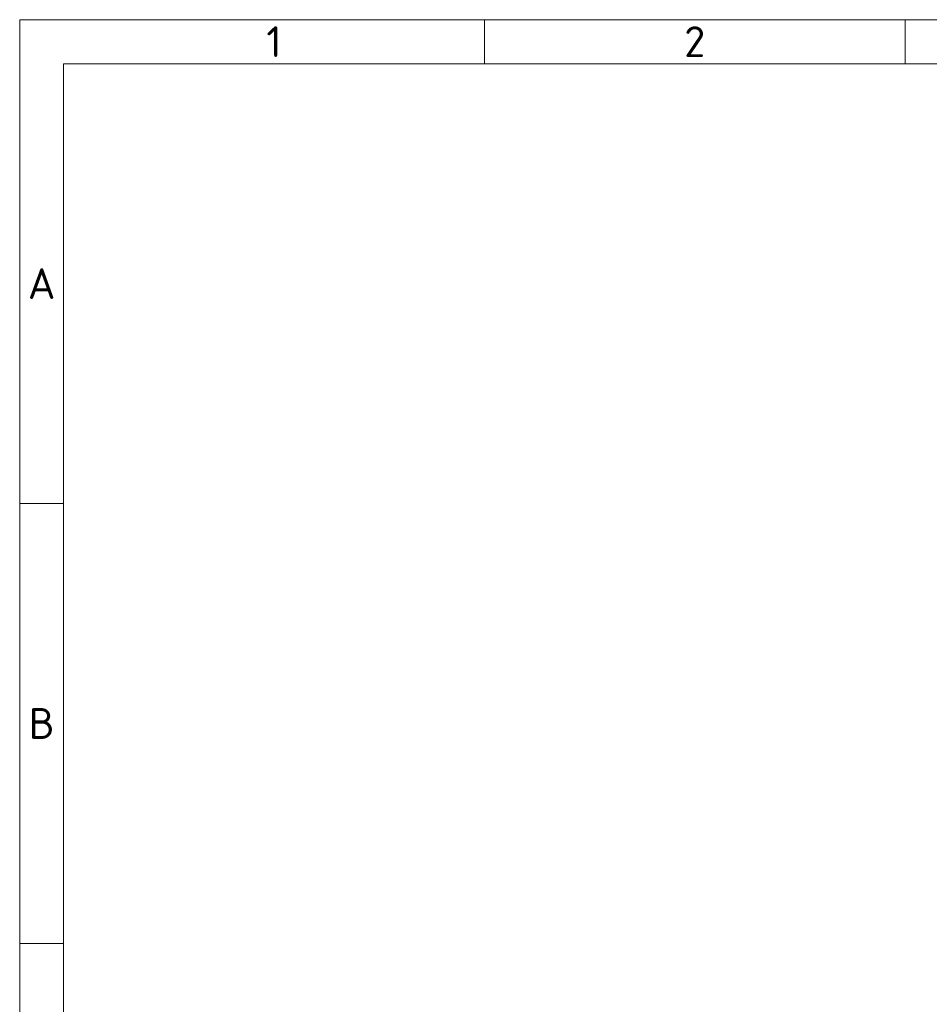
# Model space of a CAD drawing. Header units: millimetres. Extents: x 10 to 1178, y 10 to 830.
# Tile 8 of 44: x 10 to 217, y 606 to 830. Entities that reach past the tile are written whole.
import ezdxf

# ---------------------------------------------------------------- set-up
doc = ezdxf.new("R2010")
doc.units = ezdxf.units.MM
doc.header["$LTSCALE"] = 2
doc.layers.add('Rahmen (ISO)', color=7, linetype='Continuous', lineweight=70)
doc.styles.add('Notiztext (ISO)', font='isocpeur.ttf')

# ---------------------------------------------------------------- blocks, each defined once
blk = doc.blocks.new('Ränder Basler-A2')
at = {"layer": 'Rahmen (ISO)', "color": 7, "lineweight": 18}
for p, q in [((589, 415), (5, 415)), ((5, 415), (5, 5))]:
    blk.add_line(p, q, dxfattribs=at)
at = {"layer": 'Rahmen (ISO)', "lineweight": 18}
for p, q in [((57.83, 410), (57.83, 415)), ((105.67, 410), (105.67, 415)), ((10, 410), (10, 360)), ((10, 410), (57.83, 410)), ((57.83, 410), (105.67, 410)), ((105.67, 410), (153.5, 410)), ((10, 360), (5, 360)), ((10, 360), (10, 310)), ((10, 310), (5, 310)), ((10, 310), (10, 260))]:
    blk.add_line(p, q, dxfattribs=at)
at = {"layer": 'Rahmen (ISO)', "char_height": 3.5, "attachment_point": 5, "style": 'Notiztext (ISO)'}
for s, insert in [('\\fISOCPEUR|b0|i0;1', (33.92, 412.5)), ('\\fISOCPEUR|b0|i0;2', (81.75, 412.5)), ('\\fISOCPEUR|b0|i0;A', (7.5, 385)), ('\\fISOCPEUR|b0|i0;B', (7.5, 335))]:
    blk.add_mtext(s, dxfattribs=dict(at, insert=insert))

msp = doc.modelspace()

# ---------------------------------------------------------------- block references
at = {"xscale": 2, "yscale": 2, "zscale": 2}
msp.add_blockref('Ränder Basler-A2', (0, 0), dxfattribs=at)

doc.saveas('drawing.dxf')
